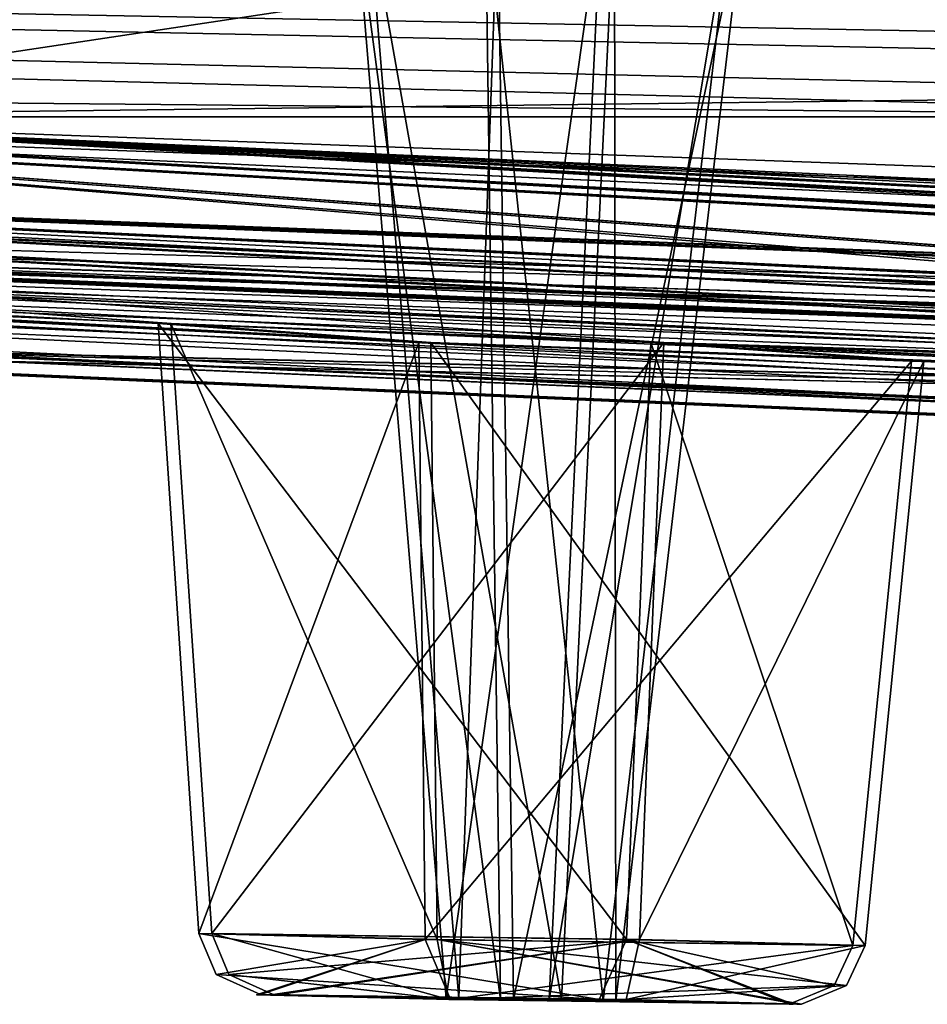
# Model space of a CAD drawing. Header units: inches. Extents: x 0.45 to 9.5, y -0.08 to 2.37.
# Tile 22 of 256: x 1.68 to 1.79, y -0.01 to 0.11. Entities that reach past the tile are written whole.
import ezdxf

# ---------------------------------------------------------------- set-up
doc = ezdxf.new("R2010")
doc.units = ezdxf.units.IN
doc.header["$LTSCALE"] = 86.857513
doc.header["$MEASUREMENT"] = 0
for name, color, linetype in [('1942', 7, 'CONTINUOUS'), ('1943', 7, 'CONTINUOUS'), ('1944', 7, 'CONTINUOUS'), ('1945', 7, 'CONTINUOUS'), ('1946', 7, 'CONTINUOUS'), ('1947', 7, 'CONTINUOUS'), ('1948', 7, 'CONTINUOUS'), ('2333', 7, 'CONTINUOUS'), ('2334', 7, 'CONTINUOUS'), ('2335', 7, 'CONTINUOUS'), ('2336', 7, 'CONTINUOUS'), ('2337', 7, 'CONTINUOUS'), ('2338', 7, 'CONTINUOUS'), ('2339', 7, 'CONTINUOUS'), ('26', 7, 'CONTINUOUS'), ('5', 7, 'CONTINUOUS')]:
    doc.layers.add(name, color=color, linetype=linetype)

msp = doc.modelspace()

# ---------------------------------------------------------------- linework, layer by layer
at = {"layer": '1942', "linetype": 'CONTINUOUS'}
for points in [[(1.74853, 0.11992, -5.45028), (1.71896, 0.11971, -5.43468), (1.74216, -0.01128, -5.43779), (1.74853, 0.11992, -5.45028)], [(1.74216, -0.01128, -5.43779), (1.71896, 0.11971, -5.43468), (1.72989, -0.01111, -5.4313), (1.74216, -0.01128, -5.43779)], [(1.7487, -0.01145, -5.42549), (1.74853, 0.11992, -5.45028), (1.74216, -0.01128, -5.43779), (1.7487, -0.01145, -5.42549)], [(1.76413, 0.12012, -5.42071), (1.74853, 0.11992, -5.45028), (1.7487, -0.01145, -5.42549), (1.76413, 0.12012, -5.42071)]]:
    msp.add_3dface(points, dxfattribs=at)
at = {"layer": '1943', "linetype": 'CONTINUOUS'}
for points in [[(1.71896, 0.11971, -5.43468), (1.73456, 0.11992, -5.40512), (1.72989, -0.01111, -5.4313), (1.71896, 0.11971, -5.43468)], [(1.72989, -0.01111, -5.4313), (1.73456, 0.11992, -5.40512), (1.73643, -0.01128, -5.419), (1.72989, -0.01111, -5.4313)], [(1.73456, 0.11992, -5.40512), (1.76413, 0.12012, -5.42071), (1.73643, -0.01128, -5.419), (1.73456, 0.11992, -5.40512)], [(1.76413, 0.12012, -5.42071), (1.7487, -0.01145, -5.42549), (1.73643, -0.01128, -5.419), (1.76413, 0.12012, -5.42071)]]:
    msp.add_3dface(points, dxfattribs=at)
at = {"layer": '1944', "linetype": 'CONTINUOUS'}
for points in [[(1.72989, -0.01111, -5.4313), (1.73643, -0.01128, -5.419), (1.70764, -0.0107, -5.43818), (1.72989, -0.01111, -5.4313)], [(1.7082, -0.01071, -5.43984), (1.72989, -0.01111, -5.4313), (1.70764, -0.0107, -5.43818), (1.7082, -0.01071, -5.43984)], [(1.70764, -0.0107, -5.43818), (1.73643, -0.01128, -5.419), (1.72868, -0.01127, -5.39703), (1.70764, -0.0107, -5.43818)], [(1.74216, -0.01128, -5.43779), (1.72989, -0.01111, -5.4313), (1.7082, -0.01071, -5.43984), (1.74216, -0.01128, -5.43779)], [(1.74991, -0.0113, -5.45976), (1.74216, -0.01128, -5.43779), (1.7082, -0.01071, -5.43984), (1.74991, -0.0113, -5.45976)], [(1.72868, -0.01127, -5.39703), (1.73643, -0.01128, -5.419), (1.77039, -0.01186, -5.41695), (1.72868, -0.01127, -5.39703)], [(1.73643, -0.01128, -5.419), (1.7487, -0.01145, -5.42549), (1.77039, -0.01186, -5.41695), (1.73643, -0.01128, -5.419)], [(1.7487, -0.01145, -5.42549), (1.74216, -0.01128, -5.43779), (1.77095, -0.01186, -5.4186), (1.7487, -0.01145, -5.42549)], [(1.77095, -0.01186, -5.4186), (1.74216, -0.01128, -5.43779), (1.74991, -0.0113, -5.45976), (1.77095, -0.01186, -5.4186)], [(1.77039, -0.01186, -5.41695), (1.7487, -0.01145, -5.42549), (1.77095, -0.01186, -5.4186), (1.77039, -0.01186, -5.41695)]]:
    msp.add_3dface(points, dxfattribs=at)
at = {"layer": '1945', "linetype": 'CONTINUOUS'}
for points in [[(1.70027, -0.00338, -5.44046), (1.75152, -0.0041, -5.46751), (1.70233, -0.00827, -5.43983), (1.70027, -0.00338, -5.44046)], [(1.75152, -0.0041, -5.46751), (1.70764, -0.0107, -5.43818), (1.70233, -0.00827, -5.43983), (1.75152, -0.0041, -5.46751)], [(1.7082, -0.01071, -5.43984), (1.70764, -0.0107, -5.43818), (1.75152, -0.0041, -5.46751), (1.7082, -0.01071, -5.43984)], [(1.74991, -0.0113, -5.45976), (1.7082, -0.01071, -5.43984), (1.75152, -0.0041, -5.46751), (1.74991, -0.0113, -5.45976)], [(1.77856, -0.00481, -5.41625), (1.74991, -0.0113, -5.45976), (1.75152, -0.0041, -5.46751), (1.77856, -0.00481, -5.41625)], [(1.74991, -0.0113, -5.45976), (1.77856, -0.00481, -5.41625), (1.77634, -0.00962, -5.41694), (1.74991, -0.0113, -5.45976)], [(1.77095, -0.01186, -5.4186), (1.74991, -0.0113, -5.45976), (1.77634, -0.00962, -5.41694), (1.77095, -0.01186, -5.4186)]]:
    msp.add_3dface(points, dxfattribs=at)
at = {"layer": '1946', "linetype": 'CONTINUOUS'}
for points in [[(1.69538, 0.06971, -5.44197), (1.75445, 0.06745, -5.47316), (1.70027, -0.00338, -5.44046), (1.69538, 0.06971, -5.44197)], [(1.75445, 0.06745, -5.47316), (1.75152, -0.0041, -5.46751), (1.70027, -0.00338, -5.44046), (1.75445, 0.06745, -5.47316)], [(1.75445, 0.06745, -5.47316), (1.78559, 0.0652, -5.41407), (1.75152, -0.0041, -5.46751), (1.75445, 0.06745, -5.47316)], [(1.78559, 0.0652, -5.41407), (1.77856, -0.00481, -5.41625), (1.75152, -0.0041, -5.46751), (1.78559, 0.0652, -5.41407)]]:
    msp.add_3dface(points, dxfattribs=at)
at = {"layer": '1947', "linetype": 'CONTINUOUS'}
for points in [[(1.72653, 0.06745, -5.38289), (1.69538, 0.06971, -5.44197), (1.7273, -0.0041, -5.3892), (1.72653, 0.06745, -5.38289)], [(1.69538, 0.06971, -5.44197), (1.70027, -0.00338, -5.44046), (1.7273, -0.0041, -5.3892), (1.69538, 0.06971, -5.44197)], [(1.78559, 0.0652, -5.41407), (1.72653, 0.06745, -5.38289), (1.77856, -0.00481, -5.41625), (1.78559, 0.0652, -5.41407)], [(1.77856, -0.00481, -5.41625), (1.72653, 0.06745, -5.38289), (1.7273, -0.0041, -5.3892), (1.77856, -0.00481, -5.41625)]]:
    msp.add_3dface(points, dxfattribs=at)
at = {"layer": '1948', "linetype": 'CONTINUOUS'}
for points in [[(1.72868, -0.01127, -5.39703), (1.70027, -0.00338, -5.44046), (1.70233, -0.00827, -5.43983), (1.72868, -0.01127, -5.39703)], [(1.70027, -0.00338, -5.44046), (1.72868, -0.01127, -5.39703), (1.7273, -0.0041, -5.3892), (1.70027, -0.00338, -5.44046)], [(1.77095, -0.01186, -5.4186), (1.77634, -0.00962, -5.41694), (1.7273, -0.0041, -5.3892), (1.77095, -0.01186, -5.4186)], [(1.72868, -0.01127, -5.39703), (1.77039, -0.01186, -5.41695), (1.7273, -0.0041, -5.3892), (1.72868, -0.01127, -5.39703)], [(1.77039, -0.01186, -5.41695), (1.77095, -0.01186, -5.4186), (1.7273, -0.0041, -5.3892), (1.77039, -0.01186, -5.41695)], [(1.77634, -0.00962, -5.41694), (1.77856, -0.00481, -5.41625), (1.7273, -0.0041, -5.3892), (1.77634, -0.00962, -5.41694)], [(1.70764, -0.0107, -5.43818), (1.72868, -0.01127, -5.39703), (1.70233, -0.00827, -5.43983), (1.70764, -0.0107, -5.43818)]]:
    msp.add_3dface(points, dxfattribs=at)
at = {"layer": '2333', "linetype": 'CONTINUOUS'}
for points in [[(1.73309, 0.11992, -3.45489), (1.71744, 0.11971, -3.42534), (1.73486, -0.01128, -3.44098), (1.73309, 0.11992, -3.45489)], [(1.73486, -0.01128, -3.44098), (1.71744, 0.11971, -3.42534), (1.72838, -0.01111, -3.42871), (1.73486, -0.01128, -3.44098)], [(1.76264, 0.12012, -3.43925), (1.73309, 0.11992, -3.45489), (1.74719, -0.01145, -3.4345), (1.76264, 0.12012, -3.43925)], [(1.74719, -0.01145, -3.4345), (1.73309, 0.11992, -3.45489), (1.73486, -0.01128, -3.44098), (1.74719, -0.01145, -3.4345)]]:
    msp.add_3dface(points, dxfattribs=at)
at = {"layer": '2334', "linetype": 'CONTINUOUS'}
for points in [[(1.71744, 0.11971, -3.42534), (1.74699, 0.11992, -3.40971), (1.72838, -0.01111, -3.42871), (1.71744, 0.11971, -3.42534)], [(1.72838, -0.01111, -3.42871), (1.74699, 0.11992, -3.40971), (1.74072, -0.01128, -3.42223), (1.72838, -0.01111, -3.42871)], [(1.74699, 0.11992, -3.40971), (1.76264, 0.12012, -3.43925), (1.74072, -0.01128, -3.42223), (1.74699, 0.11992, -3.40971)], [(1.76264, 0.12012, -3.43925), (1.74719, -0.01145, -3.4345), (1.74072, -0.01128, -3.42223), (1.76264, 0.12012, -3.43925)]]:
    msp.add_3dface(points, dxfattribs=at)
at = {"layer": '2335', "linetype": 'CONTINUOUS'}
for points in [[(1.70565, -0.01071, -3.42354), (1.72838, -0.01111, -3.42871), (1.70612, -0.0107, -3.42186), (1.70565, -0.01071, -3.42354)], [(1.73486, -0.01128, -3.44098), (1.72838, -0.01111, -3.42871), (1.70565, -0.01071, -3.42354), (1.73486, -0.01128, -3.44098)], [(1.72889, -0.0113, -3.4635), (1.73486, -0.01128, -3.44098), (1.70565, -0.01071, -3.42354), (1.72889, -0.0113, -3.4635)], [(1.72838, -0.01111, -3.42871), (1.74072, -0.01128, -3.42223), (1.70612, -0.0107, -3.42186), (1.72838, -0.01111, -3.42871)], [(1.70612, -0.0107, -3.42186), (1.74072, -0.01128, -3.42223), (1.74669, -0.01127, -3.39971), (1.70612, -0.0107, -3.42186)], [(1.76946, -0.01186, -3.44135), (1.73486, -0.01128, -3.44098), (1.72889, -0.0113, -3.4635), (1.76946, -0.01186, -3.44135)], [(1.74719, -0.01145, -3.4345), (1.73486, -0.01128, -3.44098), (1.76946, -0.01186, -3.44135), (1.74719, -0.01145, -3.4345)], [(1.74669, -0.01127, -3.39971), (1.74072, -0.01128, -3.42223), (1.76993, -0.01186, -3.43966), (1.74669, -0.01127, -3.39971)], [(1.74072, -0.01128, -3.42223), (1.74719, -0.01145, -3.4345), (1.76993, -0.01186, -3.43966), (1.74072, -0.01128, -3.42223)], [(1.76993, -0.01186, -3.43966), (1.74719, -0.01145, -3.4345), (1.76946, -0.01186, -3.44135), (1.76993, -0.01186, -3.43966)]]:
    msp.add_3dface(points, dxfattribs=at)
at = {"layer": '2336', "linetype": 'CONTINUOUS'}
for points in [[(1.69874, -0.00338, -3.41959), (1.72586, -0.0041, -3.47081), (1.70081, -0.00827, -3.42023), (1.69874, -0.00338, -3.41959)], [(1.72586, -0.0041, -3.47081), (1.70612, -0.0107, -3.42186), (1.70081, -0.00827, -3.42023), (1.72586, -0.0041, -3.47081)], [(1.72889, -0.0113, -3.4635), (1.70565, -0.01071, -3.42354), (1.72586, -0.0041, -3.47081), (1.72889, -0.0113, -3.4635)], [(1.70565, -0.01071, -3.42354), (1.70612, -0.0107, -3.42186), (1.72586, -0.0041, -3.47081), (1.70565, -0.01071, -3.42354)], [(1.77708, -0.00481, -3.44369), (1.72889, -0.0113, -3.4635), (1.72586, -0.0041, -3.47081), (1.77708, -0.00481, -3.44369)], [(1.72889, -0.0113, -3.4635), (1.77708, -0.00481, -3.44369), (1.77485, -0.00962, -3.443), (1.72889, -0.0113, -3.4635)], [(1.76946, -0.01186, -3.44135), (1.72889, -0.0113, -3.4635), (1.77485, -0.00962, -3.443), (1.76946, -0.01186, -3.44135)]]:
    msp.add_3dface(points, dxfattribs=at)
at = {"layer": '2337', "linetype": 'CONTINUOUS'}
for points in [[(1.69386, 0.06971, -3.41809), (1.7251, 0.06745, -3.47713), (1.69874, -0.00338, -3.41959), (1.69386, 0.06971, -3.41809)], [(1.7251, 0.06745, -3.47713), (1.72586, -0.0041, -3.47081), (1.69874, -0.00338, -3.41959), (1.7251, 0.06745, -3.47713)], [(1.7251, 0.06745, -3.47713), (1.78411, 0.0652, -3.44585), (1.72586, -0.0041, -3.47081), (1.7251, 0.06745, -3.47713)], [(1.78411, 0.0652, -3.44585), (1.77708, -0.00481, -3.44369), (1.72586, -0.0041, -3.47081), (1.78411, 0.0652, -3.44585)]]:
    msp.add_3dface(points, dxfattribs=at)
at = {"layer": '2338', "linetype": 'CONTINUOUS'}
for points in [[(1.75288, 0.06745, -3.38682), (1.69386, 0.06971, -3.41809), (1.74996, -0.0041, -3.39247), (1.75288, 0.06745, -3.38682)], [(1.69386, 0.06971, -3.41809), (1.69874, -0.00338, -3.41959), (1.74996, -0.0041, -3.39247), (1.69386, 0.06971, -3.41809)], [(1.77708, -0.00481, -3.44369), (1.75288, 0.06745, -3.38682), (1.74996, -0.0041, -3.39247), (1.77708, -0.00481, -3.44369)], [(1.78411, 0.0652, -3.44585), (1.75288, 0.06745, -3.38682), (1.77708, -0.00481, -3.44369), (1.78411, 0.0652, -3.44585)]]:
    msp.add_3dface(points, dxfattribs=at)
at = {"layer": '2339', "linetype": 'CONTINUOUS'}
for points in [[(1.74669, -0.01127, -3.39971), (1.69874, -0.00338, -3.41959), (1.70081, -0.00827, -3.42023), (1.74669, -0.01127, -3.39971)], [(1.69874, -0.00338, -3.41959), (1.74669, -0.01127, -3.39971), (1.74996, -0.0041, -3.39247), (1.69874, -0.00338, -3.41959)], [(1.74669, -0.01127, -3.39971), (1.76993, -0.01186, -3.43966), (1.74996, -0.0041, -3.39247), (1.74669, -0.01127, -3.39971)], [(1.76946, -0.01186, -3.44135), (1.77485, -0.00962, -3.443), (1.74996, -0.0041, -3.39247), (1.76946, -0.01186, -3.44135)], [(1.76993, -0.01186, -3.43966), (1.76946, -0.01186, -3.44135), (1.74996, -0.0041, -3.39247), (1.76993, -0.01186, -3.43966)], [(1.77485, -0.00962, -3.443), (1.77708, -0.00481, -3.44369), (1.74996, -0.0041, -3.39247), (1.77485, -0.00962, -3.443)], [(1.70612, -0.0107, -3.42186), (1.74669, -0.01127, -3.39971), (1.70081, -0.00827, -3.42023), (1.70612, -0.0107, -3.42186)]]:
    msp.add_3dface(points, dxfattribs=at)
at = {"layer": '26', "linetype": 'CONTINUOUS'}
for points in [[(1.07871, 0.15759, -4.53761), (3.63647, 0.06757, -4.54358), (1.09712, 0.15766, -4.83304), (1.07871, 0.15759, -4.53761)], [(3.63647, 0.06757, -4.54358), (1.07871, 0.15759, -4.53761), (3.12452, 0.07738, -4.54397), (3.63647, 0.06757, -4.54358)], [(3.12452, 0.07738, -4.54397), (1.07871, 0.15759, -4.53761), (2.61254, 0.09091, -4.54436), (3.12452, 0.07738, -4.54397)], [(2.61254, 0.09091, -4.54436), (1.07871, 0.15759, -4.53761), (2.10081, 0.10852, -4.53686), (2.61254, 0.09091, -4.54436)], [(3.63647, 0.06757, -4.54358), (4.14842, 0.06116, -4.54319), (1.09712, 0.15766, -4.83304), (3.63647, 0.06757, -4.54358)], [(1.09712, 0.15766, -4.83304), (4.14842, 0.06116, -4.54319), (1.61179, 0.13059, -4.83274), (1.09712, 0.15766, -4.83304)], [(1.09765, 0.15759, -4.02806), (3.63627, 0.06757, -4.31356), (3.12431, 0.07738, -4.31394), (1.09765, 0.15759, -4.02806)], [(3.63627, 0.06757, -4.31356), (1.09765, 0.15759, -4.02806), (1.61114, 0.13059, -4.02744), (3.63627, 0.06757, -4.31356)], [(1.09765, 0.15759, -4.02806), (3.12431, 0.07738, -4.31394), (2.61237, 0.09091, -4.31432), (1.09765, 0.15759, -4.02806)], [(1.09765, 0.15759, -4.02806), (2.61237, 0.09091, -4.31432), (2.10236, 0.10845, -4.3226), (1.09765, 0.15759, -4.02806)], [(1.1829, 0.1576, -3.52533), (1.31251, 0.15149, -3.44909), (2.68755, 0.09091, -3.82553), (1.1829, 0.1576, -3.52533)], [(2.55119, 0.09442, -3.91422), (1.1829, 0.1576, -3.52533), (2.68755, 0.09091, -3.82553), (2.55119, 0.09442, -3.91422)], [(1.1829, 0.1576, -3.52533), (2.55119, 0.09442, -3.91422), (2.16423, 0.10845, -3.82533), (1.1829, 0.1576, -3.52533)], [(1.31399, 0.15149, -5.41155), (1.18328, 0.15766, -5.33575), (2.68845, 0.09091, -5.03304), (1.31399, 0.15149, -5.41155)], [(2.68845, 0.09091, -5.03304), (1.18328, 0.15766, -5.33575), (2.16346, 0.10852, -5.03434), (2.68845, 0.09091, -5.03304)], [(1.31251, 0.15149, -3.44909), (3.076, 0.08, -3.92019), (2.68755, 0.09091, -3.82553), (1.31251, 0.15149, -3.44909)], [(3.076, 0.08, -3.92019), (1.31251, 0.15149, -3.44909), (1.70835, 0.13059, -3.53052), (3.076, 0.08, -3.92019)], [(3.07677, 0.08, -4.93779), (1.31399, 0.15149, -5.41155), (2.68845, 0.09091, -5.03304), (3.07677, 0.08, -4.93779)], [(1.31399, 0.15149, -5.41155), (3.07677, 0.08, -4.93779), (1.70974, 0.13059, -5.32952), (1.31399, 0.15149, -5.41155)], [(2.71241, 0.09442, -5.43709), (1.47375, 0.15149, -5.88102), (2.31155, 0.10852, -5.51338), (2.71241, 0.09442, -5.43709)], [(1.47375, 0.15149, -5.88102), (2.71241, 0.09442, -5.43709), (1.88065, 0.13059, -5.80614), (1.47375, 0.15149, -5.88102)], [(2.12551, 0.10852, -4.03606), (3.63627, 0.06757, -4.31356), (1.61114, 0.13059, -4.02744), (2.12551, 0.10852, -4.03606)], [(4.14842, 0.06116, -4.54319), (2.12778, 0.10845, -4.82307), (1.61179, 0.13059, -4.83274), (4.14842, 0.06116, -4.54319)], [(1.83739, 0.12568, -3.46224), (3.076, 0.08, -3.92019), (1.70835, 0.13059, -3.53052), (1.83739, 0.12568, -3.46224)], [(3.07677, 0.08, -4.93779), (3.21771, 0.07738, -5.01901), (1.70974, 0.13059, -5.32952), (3.07677, 0.08, -4.93779)], [(3.21771, 0.07738, -5.01901), (1.83885, 0.12568, -5.3976), (1.70974, 0.13059, -5.32952), (3.21771, 0.07738, -5.01901)]]:
    msp.add_3dface(points, dxfattribs=at)
at = {"layer": '5', "linetype": 'CONTINUOUS'}
for points in [[(0.55006, 0.12818, -4.43089), (1.84853, 0.12818, -7.559), (1.03024, 0.09724, -4.43053), (0.55006, 0.12818, -4.43089)], [(1.84381, 0.12818, -1.30083), (0.55006, 0.12818, -4.43089), (2.18361, 0.09724, -1.64011), (1.84381, 0.12818, -1.30083)], [(2.18361, 0.09724, -1.64011), (0.55006, 0.12818, -4.43089), (2.18364, 0.09449, -1.70692), (2.18361, 0.09724, -1.64011)], [(2.18364, 0.09449, -1.70692), (0.55006, 0.12818, -4.43089), (1.84366, 0.09724, -2.02834), (2.18364, 0.09449, -1.70692)], [(1.84366, 0.09724, -2.02834), (0.55006, 0.12818, -4.43089), (1.8524, 0.09449, -2.09457), (1.84366, 0.09724, -2.02834)], [(1.8524, 0.09449, -2.09457), (0.55006, 0.12818, -4.43089), (1.55729, 0.09724, -2.45763), (1.8524, 0.09449, -2.09457)], [(1.03024, 0.09724, -4.43053), (1.84853, 0.12818, -7.559), (1.0775, 0.09449, -4.47775), (1.03024, 0.09724, -4.43053)], [(1.0775, 0.09449, -4.47775), (1.84853, 0.12818, -7.559), (1.06438, 0.09724, -4.94543), (1.0775, 0.09449, -4.47775)], [(1.06438, 0.09724, -4.94543), (1.84853, 0.12818, -7.559), (1.11739, 0.09449, -4.98608), (1.06438, 0.09724, -4.94543)], [(1.11739, 0.09449, -4.98608), (1.84853, 0.12818, -7.559), (1.16543, 0.09724, -5.45148), (1.11739, 0.09449, -4.98608)], [(1.16543, 0.09724, -5.45148), (1.84853, 0.12818, -7.559), (1.2233, 0.09449, -5.48485), (1.16543, 0.09724, -5.45148)], [(1.2233, 0.09449, -5.48485), (1.84853, 0.12818, -7.559), (1.33168, 0.09724, -5.94), (1.2233, 0.09449, -5.48485)], [(1.33168, 0.09724, -5.94), (1.84853, 0.12818, -7.559), (1.3934, 0.09449, -5.96554), (1.33168, 0.09724, -5.94)], [(1.3934, 0.09449, -5.96554), (1.84853, 0.12818, -7.559), (1.56026, 0.09724, -6.40264), (1.3934, 0.09449, -5.96554)], [(1.56026, 0.09724, -6.40264), (1.84853, 0.12818, -7.559), (1.62479, 0.09449, -6.4199), (1.56026, 0.09724, -6.40264)], [(1.62479, 0.09449, -6.4199), (1.84853, 0.12818, -7.559), (1.84728, 0.09724, -6.83149), (1.62479, 0.09449, -6.4199)], [(1.62179, 0.09449, -2.44027), (1.8524, 0.09449, -2.09457), (1.55729, 0.09724, -2.45763), (1.62179, 0.09449, -2.44027)], [(1.85592, 0.09449, -6.76525), (1.62479, 0.09449, -6.4199), (1.84728, 0.09724, -6.83149), (1.85592, 0.09449, -6.76525)], [(3.63691, 0.00449, -4.38132), (4.14848, -0.0019, -4.38094), (1.07743, 0.09449, -4.38324), (3.63691, 0.00449, -4.38132)], [(1.07743, 0.09449, -4.38324), (4.14848, -0.0019, -4.38094), (1.10429, 0.09449, -3.96856), (1.07743, 0.09449, -4.38324)], [(3.12485, 0.01429, -4.38306), (3.63691, 0.00449, -4.38132), (1.07743, 0.09449, -4.38324), (3.12485, 0.01429, -4.38306)], [(2.61297, 0.02781, -4.38209), (3.12485, 0.01429, -4.38306), (1.07743, 0.09449, -4.38324), (2.61297, 0.02781, -4.38209)], [(2.10112, 0.0454, -4.38248), (2.61297, 0.02781, -4.38209), (1.07743, 0.09449, -4.38324), (2.10112, 0.0454, -4.38248)], [(1.58928, 0.06745, -4.38287), (2.10112, 0.0454, -4.38248), (1.07743, 0.09449, -4.38324), (1.58928, 0.06745, -4.38287)], [(4.14848, -0.0019, -4.38094), (4.66032, -0.00514, -4.38054), (1.10429, 0.09449, -3.96856), (4.14848, -0.0019, -4.38094)], [(4.66032, -0.00514, -4.38054), (1.15723, 0.09176, -3.92783), (1.10429, 0.09449, -3.96856), (4.66032, -0.00514, -4.38054)], [(4.14855, -0.0019, -4.47543), (3.63648, 0.0045, -4.47581), (1.10499, 0.09449, -4.89239), (4.14855, -0.0019, -4.47543)], [(1.15799, 0.09176, -4.93304), (4.14855, -0.0019, -4.47543), (1.10499, 0.09449, -4.89239), (1.15799, 0.09176, -4.93304)], [(3.63648, 0.0045, -4.47581), (3.12488, 0.01429, -4.47484), (1.10499, 0.09449, -4.89239), (3.63648, 0.0045, -4.47581)], [(3.12488, 0.01429, -4.47484), (2.61304, 0.02781, -4.47658), (1.10499, 0.09449, -4.89239), (3.12488, 0.01429, -4.47484)], [(2.61304, 0.02781, -4.47658), (2.1012, 0.0454, -4.47697), (1.10499, 0.09449, -4.89239), (2.61304, 0.02781, -4.47658)], [(2.1012, 0.0454, -4.47697), (1.58935, 0.06745, -4.47736), (1.10499, 0.09449, -4.89239), (2.1012, 0.0454, -4.47697)], [(2.15262, 0.0454, -3.88408), (2.67404, 0.02781, -3.89194), (1.11656, 0.09449, -3.87485), (2.15262, 0.0454, -3.88408)], [(2.67404, 0.02781, -3.89194), (1.19732, 0.09449, -3.46722), (1.11656, 0.09449, -3.87485), (2.67404, 0.02781, -3.89194)], [(1.63376, 0.06745, -3.87871), (2.15262, 0.0454, -3.88408), (1.11656, 0.09449, -3.87485), (1.63376, 0.06745, -3.87871)], [(3.17569, 0.01429, -3.99432), (3.14321, 0.01533, -3.93814), (1.19732, 0.09449, -3.46722), (3.17569, 0.01429, -3.99432)], [(3.14321, 0.01533, -3.93814), (1.25512, 0.09176, -3.43376), (1.19732, 0.09449, -3.46722), (3.14321, 0.01533, -3.93814)], [(2.67404, 0.02781, -3.89194), (3.17569, 0.01429, -3.99432), (1.19732, 0.09449, -3.46722), (2.67404, 0.02781, -3.89194)], [(3.17638, 0.01429, -4.8635), (2.67485, 0.02781, -4.96665), (1.19877, 0.09449, -5.39359), (3.17638, 0.01429, -4.8635)], [(1.25662, 0.09176, -5.42697), (3.17638, 0.01429, -4.8635), (1.19877, 0.09449, -5.39359), (1.25662, 0.09176, -5.42697)], [(2.67485, 0.02781, -4.96665), (2.6188, 0.02924, -4.9303), (1.19877, 0.09449, -5.39359), (2.67485, 0.02781, -4.96665)], [(2.6188, 0.02924, -4.9303), (2.15344, 0.0454, -4.9753), (1.19877, 0.09449, -5.39359), (2.6188, 0.02924, -4.9303)], [(2.15344, 0.0454, -4.9753), (2.0987, 0.04723, -4.93701), (1.19877, 0.09449, -5.39359), (2.15344, 0.0454, -4.9753)], [(2.0987, 0.04723, -4.93701), (1.63459, 0.06745, -4.98144), (1.19877, 0.09449, -5.39359), (2.0987, 0.04723, -4.93701)], [(3.19941, 0.01429, -3.90566), (1.7251, 0.06745, -3.47713), (1.22171, 0.09449, -3.37592), (3.19941, 0.01429, -3.90566)], [(1.25512, 0.09176, -3.43376), (3.19941, 0.01429, -3.90566), (1.22171, 0.09449, -3.37592), (1.25512, 0.09176, -3.43376)], [(2.22936, 0.04723, -3.43048), (2.28987, 0.0454, -3.40219), (1.22171, 0.09449, -3.37592), (2.22936, 0.04723, -3.43048)], [(2.28987, 0.0454, -3.40219), (1.35499, 0.09449, -2.98232), (1.22171, 0.09449, -3.37592), (2.28987, 0.0454, -3.40219)], [(1.75288, 0.06745, -3.38682), (2.22936, 0.04723, -3.43048), (1.22171, 0.09449, -3.37592), (1.75288, 0.06745, -3.38682)], [(1.69386, 0.06971, -3.41809), (1.75288, 0.06745, -3.38682), (1.22171, 0.09449, -3.37592), (1.69386, 0.06971, -3.41809)], [(1.7251, 0.06745, -3.47713), (1.69386, 0.06971, -3.41809), (1.22171, 0.09449, -3.37592), (1.7251, 0.06745, -3.47713)], [(1.72653, 0.06745, -5.38289), (3.14395, 0.01533, -4.91974), (1.2233, 0.09449, -5.48485), (1.72653, 0.06745, -5.38289)], [(3.14395, 0.01533, -4.91974), (1.25662, 0.09176, -5.42697), (1.2233, 0.09449, -5.48485), (3.14395, 0.01533, -4.91974)], [(1.72653, 0.06745, -5.38289), (1.2233, 0.09449, -5.48485), (1.35717, 0.09449, -5.87825), (1.72653, 0.06745, -5.38289)], [(2.28987, 0.0454, -3.40219), (3.73343, 0.00449, -3.92637), (1.35499, 0.09449, -2.98232), (2.28987, 0.0454, -3.40219)], [(3.73343, 0.00449, -3.92637), (1.41666, 0.09176, -2.95668), (1.35499, 0.09449, -2.98232), (3.73343, 0.00449, -3.92637)], [(3.73372, 0.0045, -4.93079), (3.67338, 0.00524, -4.90252), (1.35717, 0.09449, -5.87825), (3.73372, 0.0045, -4.93079)], [(3.67338, 0.00524, -4.90252), (2.29142, 0.0454, -5.45698), (1.35717, 0.09449, -5.87825), (3.67338, 0.00524, -4.90252)], [(1.41889, 0.09176, -5.9038), (3.73372, 0.0045, -4.93079), (1.35717, 0.09449, -5.87825), (1.41889, 0.09176, -5.9038)], [(2.23086, 0.04723, -5.42878), (2.25904, 0.0454, -5.36821), (1.35717, 0.09449, -5.87825), (2.23086, 0.04723, -5.42878)], [(2.25904, 0.0454, -5.36821), (1.75445, 0.06745, -5.47316), (1.35717, 0.09449, -5.87825), (2.25904, 0.0454, -5.36821)], [(2.29142, 0.0454, -5.45698), (2.23086, 0.04723, -5.42878), (1.35717, 0.09449, -5.87825), (2.29142, 0.0454, -5.45698)], [(1.69538, 0.06971, -5.44197), (1.72653, 0.06745, -5.38289), (1.35717, 0.09449, -5.87825), (1.69538, 0.06971, -5.44197)], [(1.75445, 0.06745, -5.47316), (1.69538, 0.06971, -5.44197), (1.35717, 0.09449, -5.87825), (1.75445, 0.06745, -5.47316)], [(2.79732, 0.02781, -3.51155), (2.77335, 0.02924, -3.44919), (1.39109, 0.09449, -2.89498), (2.79732, 0.02781, -3.51155)], [(2.77335, 0.02924, -3.44919), (1.90305, 0.06745, -3.00333), (1.39109, 0.09449, -2.89498), (2.77335, 0.02924, -3.44919)], [(1.41666, 0.09176, -2.95668), (2.79732, 0.02781, -3.51155), (1.39109, 0.09449, -2.89498), (1.41666, 0.09176, -2.95668)], [(1.88096, 0.06971, -2.9403), (1.94399, 0.06745, -2.91817), (1.39109, 0.09449, -2.89498), (1.88096, 0.06971, -2.9403)], [(1.94399, 0.06745, -2.91817), (1.5746, 0.09449, -2.52214), (1.39109, 0.09449, -2.89498), (1.94399, 0.06745, -2.91817)], [(1.90305, 0.06745, -3.00333), (1.88096, 0.06971, -2.9403), (1.39109, 0.09449, -2.89498), (1.90305, 0.06745, -3.00333)], [(2.77482, 0.02924, -5.40924), (2.79871, 0.02781, -5.34685), (1.3934, 0.09449, -5.96554), (2.77482, 0.02924, -5.40924)], [(2.79871, 0.02781, -5.34685), (1.41889, 0.09176, -5.9038), (1.3934, 0.09449, -5.96554), (2.79871, 0.02781, -5.34685)], [(1.9052, 0.06745, -5.85641), (2.77482, 0.02924, -5.40924), (1.3934, 0.09449, -5.96554), (1.9052, 0.06745, -5.85641)], [(1.9052, 0.06745, -5.85641), (1.3934, 0.09449, -5.96554), (1.57748, 0.09449, -6.3381), (1.9052, 0.06745, -5.85641)], [(2.46154, 0.0454, -3.03332), (2.44422, 0.04723, -2.9688), (1.5746, 0.09449, -2.52214), (2.46154, 0.0454, -3.03332)], [(2.44422, 0.04723, -2.9688), (1.6391, 0.09176, -2.50478), (1.5746, 0.09449, -2.52214), (2.44422, 0.04723, -2.9688)], [(1.94399, 0.06745, -2.91817), (2.46154, 0.0454, -3.03332), (1.5746, 0.09449, -2.52214), (1.94399, 0.06745, -2.91817)], [(3.35051, 0.01429, -5.31423), (4.23594, -0.0019, -4.80057), (1.57748, 0.09449, -6.3381), (3.35051, 0.01429, -5.31423)], [(4.23594, -0.0019, -4.80057), (1.94626, 0.06745, -5.94151), (1.57748, 0.09449, -6.3381), (4.23594, -0.0019, -4.80057)], [(2.46365, 0.0454, -5.82559), (3.35051, 0.01429, -5.31423), (1.57748, 0.09449, -6.3381), (2.46365, 0.0454, -5.82559)], [(1.642, 0.09176, -6.35537), (2.46365, 0.0454, -5.82559), (1.57748, 0.09449, -6.3381), (1.642, 0.09176, -6.35537)], [(1.88321, 0.06971, -5.91948), (1.9052, 0.06745, -5.85641), (1.57748, 0.09449, -6.3381), (1.88321, 0.06971, -5.91948)], [(1.94626, 0.06745, -5.94151), (1.88321, 0.06971, -5.91948), (1.57748, 0.09449, -6.3381), (1.94626, 0.06745, -5.94151)], [(3.395, 0.01429, -3.46382), (4.28256, -0.0019, -3.9738), (1.62179, 0.09449, -2.44027), (3.395, 0.01429, -3.46382)], [(4.28256, -0.0019, -3.9738), (2.14964, 0.06745, -2.56135), (1.62179, 0.09449, -2.44027), (4.28256, -0.0019, -3.9738)], [(2.50873, 0.0454, -2.95145), (3.395, 0.01429, -3.46382), (1.62179, 0.09449, -2.44027), (2.50873, 0.0454, -2.95145)], [(1.6391, 0.09176, -2.50478), (2.50873, 0.0454, -2.95145), (1.62179, 0.09449, -2.44027), (1.6391, 0.09176, -2.50478)], [(2.13719, 0.06971, -2.49573), (2.20281, 0.06745, -2.48324), (1.62179, 0.09449, -2.44027), (2.13719, 0.06971, -2.49573)], [(2.20281, 0.06745, -2.48324), (1.8524, 0.09449, -2.09457), (1.62179, 0.09449, -2.44027), (2.20281, 0.06745, -2.48324)], [(2.14964, 0.06745, -2.56135), (2.13719, 0.06971, -2.49573), (1.62179, 0.09449, -2.44027), (2.14964, 0.06745, -2.56135)], [(2.51095, 0.0454, -5.90738), (2.44642, 0.04723, -5.89013), (1.62479, 0.09449, -6.4199), (2.51095, 0.0454, -5.90738)], [(2.44642, 0.04723, -5.89013), (1.642, 0.09176, -6.35537), (1.62479, 0.09449, -6.4199), (2.44642, 0.04723, -5.89013)], [(2.15245, 0.06745, -6.29802), (2.51095, 0.0454, -5.90738), (1.62479, 0.09449, -6.4199), (2.15245, 0.06745, -6.29802)], [(2.15245, 0.06745, -6.29802), (1.62479, 0.09449, -6.4199), (1.85592, 0.09449, -6.76525), (2.15245, 0.06745, -6.29802)], [(4.66032, -0.00514, -4.38054), (1.61974, 0.06745, -3.97216), (1.15723, 0.09176, -3.92783), (4.66032, -0.00514, -4.38054)], [(1.62044, 0.06745, -4.88802), (4.14855, -0.0019, -4.47543), (1.15799, 0.09176, -4.93304), (1.62044, 0.06745, -4.88802)], [(3.14321, 0.01533, -3.93814), (3.19941, 0.01429, -3.90566), (1.25512, 0.09176, -3.43376), (3.14321, 0.01533, -3.93814)], [(3.14395, 0.01533, -4.91974), (3.17638, 0.01429, -4.8635), (1.25662, 0.09176, -5.42697), (3.14395, 0.01533, -4.91974)], [(3.73343, 0.00449, -3.92637), (2.79732, 0.02781, -3.51155), (1.41666, 0.09176, -2.95668), (3.73343, 0.00449, -3.92637)], [(2.79871, 0.02781, -5.34685), (3.73372, 0.0045, -4.93079), (1.41889, 0.09176, -5.9038), (2.79871, 0.02781, -5.34685)], [(2.44422, 0.04723, -2.9688), (2.50873, 0.0454, -2.95145), (1.6391, 0.09176, -2.50478), (2.44422, 0.04723, -2.9688)], [(2.44642, 0.04723, -5.89013), (2.46365, 0.0454, -5.82559), (1.642, 0.09176, -6.35537), (2.44642, 0.04723, -5.89013)], [(1.63652, 0.0652, -4.43008), (2.10112, 0.0454, -4.38248), (1.58928, 0.06745, -4.38287), (1.63652, 0.0652, -4.43008)], [(2.1012, 0.0454, -4.47697), (2.05393, 0.04723, -4.42976), (1.58935, 0.06745, -4.47736), (2.1012, 0.0454, -4.47697)], [(2.05393, 0.04723, -4.42976), (1.63652, 0.0652, -4.43008), (1.58935, 0.06745, -4.47736), (2.05393, 0.04723, -4.42976)], [(4.66032, -0.00514, -4.38054), (1.67344, 0.0652, -3.93243), (1.61974, 0.06745, -3.97216), (4.66032, -0.00514, -4.38054)], [(4.66039, -0.00514, -4.47505), (4.14855, -0.0019, -4.47543), (1.62044, 0.06745, -4.88802), (4.66039, -0.00514, -4.47505)], [(1.67419, 0.0652, -4.92766), (4.66039, -0.00514, -4.47505), (1.62044, 0.06745, -4.88802), (1.67419, 0.0652, -4.92766)], [(2.09793, 0.04723, -3.92244), (2.15262, 0.0454, -3.88408), (1.63376, 0.06745, -3.87871), (2.09793, 0.04723, -3.92244)], [(2.13628, 0.0454, -3.97714), (2.09793, 0.04723, -3.92244), (1.63376, 0.06745, -3.87871), (2.13628, 0.0454, -3.97714)], [(1.67344, 0.0652, -3.93243), (2.13628, 0.0454, -3.97714), (1.63376, 0.06745, -3.87871), (1.67344, 0.0652, -3.93243)], [(2.0987, 0.04723, -4.93701), (2.13696, 0.0454, -4.88225), (1.63459, 0.06745, -4.98144), (2.0987, 0.04723, -4.93701)], [(2.13696, 0.0454, -4.88225), (1.67419, 0.0652, -4.92766), (1.63459, 0.06745, -4.98144), (2.13696, 0.0454, -4.88225)], [(3.19941, 0.01429, -3.90566), (1.78411, 0.0652, -3.44585), (1.7251, 0.06745, -3.47713), (3.19941, 0.01429, -3.90566)], [(3.20017, 0.01429, -4.95215), (3.14395, 0.01533, -4.91974), (1.72653, 0.06745, -5.38289), (3.20017, 0.01429, -4.95215)], [(1.78559, 0.0652, -5.41407), (3.20017, 0.01429, -4.95215), (1.72653, 0.06745, -5.38289), (1.78559, 0.0652, -5.41407)], [(3.70072, 0.0045, -4.01501), (2.25762, 0.0454, -3.491), (1.75288, 0.06745, -3.38682), (3.70072, 0.0045, -4.01501)], [(1.78411, 0.0652, -3.44585), (3.70072, 0.0045, -4.01501), (1.75288, 0.06745, -3.38682), (1.78411, 0.0652, -3.44585)], [(2.25762, 0.0454, -3.491), (2.22936, 0.04723, -3.43048), (1.75288, 0.06745, -3.38682), (2.25762, 0.0454, -3.491)], [(3.70181, 0.00449, -4.84185), (3.20017, 0.01429, -4.95215), (1.75445, 0.06745, -5.47316), (3.70181, 0.00449, -4.84185)], [(2.25904, 0.0454, -5.36821), (3.70181, 0.00449, -4.84185), (1.75445, 0.06745, -5.47316), (2.25904, 0.0454, -5.36821)], [(3.20017, 0.01429, -4.95215), (1.78559, 0.0652, -5.41407), (1.75445, 0.06745, -5.47316), (3.20017, 0.01429, -4.95215)], [(2.05393, 0.04723, -4.42976), (2.10112, 0.0454, -4.38248), (1.63652, 0.0652, -4.43008), (2.05393, 0.04723, -4.42976)], [(4.66032, -0.00514, -4.38054), (2.13628, 0.0454, -3.97714), (1.67344, 0.0652, -3.93243), (4.66032, -0.00514, -4.38054)], [(2.13696, 0.0454, -4.88225), (4.66039, -0.00514, -4.47505), (1.67419, 0.0652, -4.92766), (2.13696, 0.0454, -4.88225)], [(3.19941, 0.01429, -3.90566), (3.70072, 0.0045, -4.01501), (1.78411, 0.0652, -3.44585), (3.19941, 0.01429, -3.90566)]]:
    msp.add_3dface(points, dxfattribs=at)

doc.saveas('drawing.dxf')
